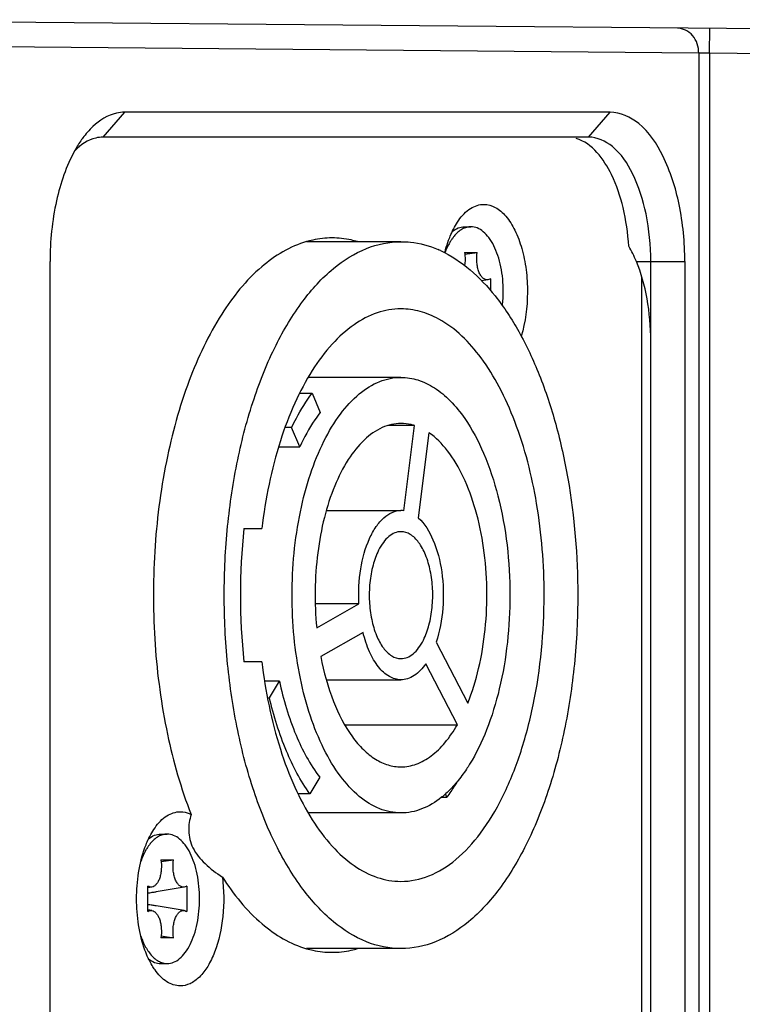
# Model space of a CAD drawing. Header units: millimetres. Extents: x 0 to 420, y 0 to 297.
# Tile 83 of 114: x 319.06 to 324.87, y 115.46 to 123.37. Entities that reach past the tile are written whole.
import ezdxf

# ---------------------------------------------------------------- set-up
doc = ezdxf.new("R2010")
doc.units = ezdxf.units.MM
doc.header["$LTSCALE"] = 23.1
doc.layers.get('0').update_dxf_attribs({"linetype": 'CONTINUOUS'})

msp = doc.modelspace()

# ---------------------------------------------------------------- linework, layer by layer
at = {"color": 7, "linetype": 'CONTINUOUS'}
for p, q in [((334.0874, 123.2177), (316.5703, 123.3705)), ((324.6053, 123.1004), (324.607, 123.3004)), ((324.5187, 123.1027), (318.8202, 123.1524)), ((324.6053, 123.1004), (324.5187, 123.1027)), ((324.5187, 123.1027), (324.5187, 108.871)), ((333.4856, 123.0229), (324.6053, 123.1004)), ((324.6053, 123.1004), (324.6053, 108.8733)), ((319.7335, 122.4268), (319.9067, 122.6268)), ((323.8067, 122.6268), (319.9067, 122.6268)), ((323.6335, 122.4268), (323.8067, 122.6268)), ((323.6335, 122.4268), (319.7335, 122.4268)), ((322.6364, 121.7068), (322.6883, 121.7068)), ((322.1265, 121.5868), (321.3672, 121.5868)), ((322.6372, 121.5003), (322.7394, 121.5003)), ((322.6393, 121.4856), (322.7394, 121.5003)), ((319.3067, 110.5468), (319.3067, 121.4268)), ((324.0177, 121.4268), (324.4067, 121.4268)), ((324.1335, 110.5468), (324.1335, 121.4268)), ((324.4067, 121.4268), (324.4067, 110.5468)), ((322.845, 121.289), (322.845, 121.1956)), ((324.0603, 110.6659), (324.0603, 121.3078)), ((322.8251, 121.2808), (322.774, 121.2725)), ((322.1265, 120.4968), (321.3812, 120.4968)), ((321.3125, 120.3697), (321.4128, 120.3697)), ((321.4128, 120.3697), (321.4775, 120.2155)), ((322.2346, 120.1098), (322.022, 120.1098)), ((322.1493, 119.4253), (322.2346, 120.1098)), ((321.2481, 120.0933), (321.1949, 120.0933)), ((321.3128, 119.9391), (321.2481, 120.0933)), ((322.351, 120.0518), (322.2657, 119.3673)), ((321.1437, 119.9391), (321.3128, 119.9391)), ((321.5262, 119.4268), (322.1265, 119.4268)), ((320.8646, 119.2818), (321.0081, 119.2818)), ((321.7883, 118.6777), (321.438, 118.6777)), ((321.4492, 118.4833), (321.7883, 118.6777)), ((321.8214, 118.447), (321.4823, 118.2526)), ((322.4089, 118.3682), (322.6627, 117.8782)), ((321.0081, 118.2118), (320.8646, 118.2118)), ((322.5793, 117.7055), (322.3256, 118.1956)), ((321.1492, 118.0567), (321.03, 118.0567)), ((321.0696, 117.923), (321.1492, 118.0567)), ((321.5267, 118.0668), (322.1265, 118.0668)), ((321.0538, 117.923), (321.0696, 117.923)), ((321.6746, 117.7055), (322.5793, 117.7055)), ((321.4738, 117.283), (321.3942, 117.1493)), ((321.3942, 117.1493), (321.3004, 117.1493)), ((322.4518, 117.124), (322.4939, 117.124)), ((322.4939, 117.124), (322.483, 117.1498)), ((322.1265, 116.9968), (321.3812, 116.9968)), ((320.1964, 116.8268), (320.2483, 116.8268)), ((320.1972, 116.6203), (320.2994, 116.6203)), ((320.1993, 116.6056), (320.2994, 116.6203)), ((320.0916, 116.2046), (320.0916, 116.409)), ((320.1251, 116.4008), (320.0916, 116.3954)), ((320.3851, 116.4008), (320.1593, 116.364)), ((320.405, 116.409), (320.405, 116.2046)), ((320.1251, 116.2129), (320.0916, 116.2183)), ((320.3851, 116.2129), (320.1593, 116.2497)), ((320.2994, 115.9934), (320.1972, 115.9934)), ((320.1993, 116.0081), (320.2994, 115.9934)), ((322.1265, 115.9068), (321.3682, 115.9068)), ((320.1964, 115.7868), (320.2483, 115.7868))]:
    msp.add_line(p, q, dxfattribs=at)
for centre, radius, start, end in [((320.2409, 121.9256), 0.8334, 143.61817, 144.7455), ((320.1756, 121.9746), 0.7518, 139.17241, 143.67548), ((322.8489, 121.3919), 0.3804, 145.46525, 145.92009), ((322.0836, 120.7295), 0.8642, 65.41754, 66.68057), ((321.931, 121.1861), 1.0173, 353.48928, 0.04093), ((322.1265, 119.2555), 0.1713, 82.35406, 89.98301), ((325.9446, 118.7468), 5.1081, 173.98805, 186.01195), ((321.9748, 117.7175), 0.7628, 308.73547, 311.18692), ((320.4089, 116.5119), 0.3804, 145.46525, 145.92001), ((318.7383, 125.1068), 8.8575, 278.78862, 279.02355), ((318.834, 124.5041), 8.2472, 279.02389, 279.24713), ((318.7383, 107.5069), 8.8575, 80.97645, 81.21138), ((318.834, 108.1096), 8.2472, 80.75287, 80.97611), ((320.4089, 116.1018), 0.3804, 214.07998, 214.53475)]:
    msp.add_arc(centre, radius, start, end, dxfattribs=at)
msp.add_ellipse((323.6335, 120.7868), major_axis=(0, 1), ratio=0.5, start_param=4.712389, end_param=5.406887, dxfattribs=at)
for points, knots in [([(324.5187, 123.1027), (324.5188, 123.1525), (324.4884, 123.2523), (324.3923, 123.3023), (324.3472, 123.3027)], [0, 0, 0, 0, 0.52525, 1, 1, 1, 1]), ([(319.9067, 122.6268), (319.8846, 122.6268), (319.7897, 122.6163), (319.7039, 122.5622), (319.651, 122.5124)], [0, 0, 0, 0, 0.232983, 1, 1, 1, 1]), ([(324.4067, 121.4268), (324.4067, 121.5807), (324.3797, 121.8726), (324.2588, 122.2557), (324.0773, 122.5371), (323.8891, 122.6268), (323.8067, 122.6268)], [0, 0, 0, 0, 0.319621, 0.603861, 0.82885, 1, 1, 1, 1]), ([(319.7335, 122.4268), (319.7138, 122.4268), (319.6283, 122.4166), (319.5525, 122.3647), (319.5065, 122.3179)], [0, 0, 0, 0, 0.230797, 1, 1, 1, 1]), ([(323.9565, 121.5502), (323.95, 121.6546), (323.9212, 121.8535), (323.8196, 122.165), (323.6633, 122.3777), (323.5334, 122.4161)], [0, 0, 0, 0, 0.313462, 0.593932, 1, 1, 1, 1]), ([(324.1335, 121.4268), (324.1335, 121.5551), (324.1111, 121.7983), (324.0102, 122.1175), (323.859, 122.3521), (323.7021, 122.4268), (323.6335, 122.4268)], [0, 0, 0, 0, 0.319637, 0.603842, 0.828843, 1, 1, 1, 1]), ([(319.506, 122.3201), (319.4362, 122.1948), (319.3373, 121.8986), (319.3067, 121.5908), (319.3067, 121.4268)], [0, 0, 0, 0, 0.466505, 1, 1, 1, 1]), ([(322.5902, 121.7584), (322.6163, 121.7953), (322.6728, 121.8579), (322.7553, 121.8868), (322.7923, 121.8868)], [0, 0, 0, 0, 0.549674, 1, 1, 1, 1]), ([(322.7923, 121.8868), (322.8237, 121.8868), (322.8926, 121.8667), (322.9781, 121.7893), (323.0489, 121.6743), (323.1024, 121.528), (323.1356, 121.3593), (323.1495, 121.1222), (323.1266, 120.9413), (323.0928, 120.828)], [0, 0, 0, 0, 0.078142, 0.169727, 0.280791, 0.410685, 0.554798, 0.706341, 1, 1, 1, 1]), ([(322.5093, 121.5988), (322.5148, 121.6139), (322.5367, 121.6694), (322.565, 121.7227), (322.5902, 121.7584)], [0, 0, 0, 0, 0.268414, 1, 1, 1, 1]), ([(322.538, 121.6682), (322.5525, 121.68), (322.5833, 121.6994), (322.6194, 121.7068), (322.6364, 121.7068)], [0, 0, 0, 0, 0.524116, 1, 1, 1, 1]), ([(322.6883, 121.7068), (322.6764, 121.7068), (322.6516, 121.7033), (322.616, 121.688), (322.5821, 121.6633), (322.5621, 121.642), (322.5525, 121.6302)], [0, 0, 0, 0, 0.223423, 0.458815, 0.715682, 1, 1, 1, 1]), ([(322.9483, 121.1868), (322.9483, 121.2535), (322.9392, 121.3517), (322.9071, 121.4738), (322.8755, 121.5526), (322.8367, 121.6179), (322.7919, 121.6675), (322.7421, 121.6992), (322.7056, 121.7068), (322.6883, 121.7068)], [0, 0, 0, 0, 0.318189, 0.466257, 0.601782, 0.722272, 0.826968, 0.917741, 1, 1, 1, 1]), ([(321.5723, 121.6168), (321.5206, 121.6168), (321.4511, 121.6092), (321.384, 121.5922), (321.3672, 121.5874)], [0, 0, 0, 0, 0.746328, 1, 1, 1, 1]), ([(321.7764, 121.5877), (321.7596, 121.5925), (321.6928, 121.6093), (321.6237, 121.6168), (321.5723, 121.6168)], [0, 0, 0, 0, 0.253608, 1, 1, 1, 1]), ([(322.4784, 121.4964), (322.4805, 121.5053), (322.4895, 121.5398), (322.5002, 121.5739), (322.5093, 121.5988)], [0, 0, 0, 0, 0.256569, 1, 1, 1, 1]), ([(322.5338, 121.605), (322.5285, 121.5972), (322.5069, 121.5626), (322.4901, 121.5253), (322.4793, 121.496)], [0, 0, 0, 0, 0.233284, 1, 1, 1, 1]), ([(322.5525, 121.6302), (322.551, 121.6284), (322.5451, 121.621), (322.5396, 121.6134), (322.5355, 121.6075)], [0, 0, 0, 0, 0.244736, 1, 1, 1, 1]), ([(321.3672, 121.5874), (321.235, 121.5492), (320.9662, 121.3857), (320.651, 120.9879), (320.3979, 120.451), (320.2215, 119.8054), (320.1317, 119.0914), (320.1347, 118.3548), (320.2303, 117.6441), (320.3585, 117.1933), (320.4396, 116.9847)], [0, 0, 0, 0, 0.081587, 0.180148, 0.297704, 0.431413, 0.575665, 0.723416, 0.867187, 1, 1, 1, 1]), ([(320.7065, 118.7468), (320.7065, 118.9318), (320.7242, 119.2966), (320.8032, 119.8255), (320.9316, 120.3142), (321.1046, 120.7445), (321.3163, 121.1011), (321.5608, 121.3717), (321.8329, 121.5453), (322.0324, 121.5868), (322.1265, 121.5868)], [0, 0, 0, 0, 0.16155, 0.318468, 0.466474, 0.601945, 0.722386, 0.827042, 0.917776, 1, 1, 1, 1]), ([(322.1265, 121.5868), (322.1517, 121.5868), (322.254, 121.5815), (322.3548, 121.5537), (322.4257, 121.5231)], [0, 0, 0, 0, 0.245602, 1, 1, 1, 1]), ([(322.4431, 121.5154), (322.6161, 121.4362), (322.8513, 121.2197), (323.0866, 120.857), (323.2486, 120.509), (323.3789, 120.1131), (323.5089, 119.5246), (323.5465, 119.0605), (323.5465, 118.7468)], [0, 0, 0, 0, 0.18381, 0.294801, 0.418365, 0.553124, 0.696905, 1, 1, 1, 1]), ([(322.6372, 121.5003), (322.6387, 121.4917), (322.643, 121.4571), (322.6418, 121.4218), (322.6376, 121.3959)], [0, 0, 0, 0, 0.247638, 1, 1, 1, 1]), ([(322.8251, 121.2808), (322.8183, 121.2797), (322.8032, 121.2811), (322.7828, 121.2943), (322.7654, 121.3161), (322.7513, 121.3453), (322.7411, 121.3804), (322.7334, 121.4326), (322.7349, 121.4735), (322.7394, 121.5003)], [0, 0, 0, 0, 0.078805, 0.166499, 0.271509, 0.395703, 0.536502, 0.688741, 1, 1, 1, 1]), ([(322.845, 121.289), (322.8435, 121.288), (322.8373, 121.2842), (322.8304, 121.2817), (322.8251, 121.2808)], [0, 0, 0, 0, 0.263488, 1, 1, 1, 1]), ([(322.1265, 121.0468), (322.0619, 121.0468), (321.9269, 121.0233), (321.737, 120.9224), (321.5611, 120.7619), (321.4024, 120.5473), (321.2641, 120.2842), (321.1062, 119.8645), (321.0365, 119.52), (321.0081, 119.2818)], [0, 0, 0, 0, 0.086323, 0.179302, 0.283705, 0.401888, 0.534201, 0.679563, 1, 1, 1, 1]), ([(322.4303, 120.9651), (322.3828, 120.9912), (322.2842, 121.0323), (322.1781, 121.0468), (322.1265, 121.0468)], [0, 0, 0, 0, 0.512392, 1, 1, 1, 1]), ([(323.2765, 118.7468), (323.2765, 118.9931), (323.239, 119.4674), (323.0969, 120.0286), (322.9257, 120.4146), (322.7445, 120.7102), (322.5649, 120.8914), (322.4303, 120.9651)], [0, 0, 0, 0, 0.300128, 0.577065, 0.700991, 0.813014, 1, 1, 1, 1]), ([(321.2515, 118.7468), (321.2515, 118.9712), (321.2823, 119.3015), (321.3902, 119.7126), (321.4968, 119.9778), (321.6273, 120.1976), (321.7779, 120.3643), (321.9456, 120.4712), (322.0685, 120.4968), (322.1265, 120.4968)], [0, 0, 0, 0, 0.318189, 0.466256, 0.60178, 0.722272, 0.826969, 0.917742, 1, 1, 1, 1]), ([(322.1265, 120.4968), (322.1725, 120.4968), (322.2681, 120.4813), (322.4038, 120.4143), (322.5307, 120.307), (322.6037, 120.2162), (322.6386, 120.1658)], [0, 0, 0, 0, 0.2179, 0.45066, 0.709351, 1, 1, 1, 1]), ([(321.2481, 120.0933), (321.2603, 120.1189), (321.3085, 120.2147), (321.3653, 120.3065), (321.4128, 120.3697)], [0, 0, 0, 0, 0.263703, 1, 1, 1, 1]), ([(321.4775, 120.2155), (321.4621, 120.1955), (321.3993, 120.1083), (321.3474, 120.0136), (321.3128, 119.9391)], [0, 0, 0, 0, 0.234901, 1, 1, 1, 1]), ([(322.1265, 120.1268), (322.075, 120.1268), (321.9646, 120.1006), (321.8184, 119.994), (321.6906, 119.8306), (321.5843, 119.6178), (321.5035, 119.3648), (321.4335, 118.984), (321.4298, 118.6834), (321.4492, 118.4833)], [0, 0, 0, 0, 0.080011, 0.170169, 0.276259, 0.39947, 0.537879, 0.687626, 1, 1, 1, 1]), ([(322.2346, 120.1098), (322.2257, 120.1126), (322.1905, 120.1224), (322.1538, 120.1268), (322.1265, 120.1268)], [0, 0, 0, 0, 0.254295, 1, 1, 1, 1]), ([(322.6386, 120.1658), (322.699, 120.0787), (322.8052, 119.8765), (322.9587, 119.4057), (323.0015, 119.0144), (323.0015, 118.7468)], [0, 0, 0, 0, 0.214536, 0.458439, 1, 1, 1, 1]), ([(322.6627, 117.8782), (322.6994, 117.9688), (322.7592, 118.1646), (322.8269, 118.5822), (322.8191, 119.0155), (322.7351, 119.4244), (322.6394, 119.6891), (322.5155, 119.9026), (322.4079, 120.0126), (322.351, 120.0518)], [0, 0, 0, 0, 0.12674, 0.264093, 0.547447, 0.681899, 0.804147, 0.910513, 1, 1, 1, 1]), ([(321.7883, 118.6777), (321.7835, 118.7713), (321.7926, 118.9507), (321.8486, 119.1607), (321.9213, 119.2952), (321.9824, 119.3682), (322.0512, 119.4154), (322.1025, 119.4268), (322.1265, 119.4268)], [0, 0, 0, 0, 0.315726, 0.601339, 0.723254, 0.828627, 0.919, 1, 1, 1, 1]), ([(322.2657, 119.3673), (322.318, 119.3203), (322.4022, 119.1781), (322.4644, 118.9272), (322.4728, 118.6457), (322.4384, 118.4562), (322.4089, 118.3682)], [0, 0, 0, 0, 0.200981, 0.455608, 0.734749, 1, 1, 1, 1]), ([(322.1265, 119.2568), (322.1096, 119.2568), (322.0738, 119.2494), (322.0249, 119.2182), (321.981, 119.1696), (321.9354, 119.0927), (321.8966, 118.9833), (321.8726, 118.8446), (321.8691, 118.6978), (321.8864, 118.555), (321.923, 118.4277), (321.9764, 118.326), (322.0437, 118.2559), (322.1008, 118.2368), (322.1265, 118.2368)], [0, 0, 0, 0, 0.04116, 0.086588, 0.138977, 0.199268, 0.303349, 0.419563, 0.540955, 0.659736, 0.76853, 0.861717, 0.937312, 1, 1, 1, 1]), ([(322.1265, 118.2368), (322.1434, 118.2368), (322.1792, 118.2443), (322.2281, 118.2755), (322.272, 118.3241), (322.3176, 118.401), (322.3564, 118.5104), (322.3804, 118.6491), (322.3839, 118.7959), (322.3666, 118.9387), (322.33, 119.066), (322.2766, 119.1677), (322.2093, 119.2378), (322.1523, 119.2568), (322.1265, 119.2568)], [0, 0, 0, 0, 0.04116, 0.086588, 0.138977, 0.199268, 0.303349, 0.419563, 0.540955, 0.659736, 0.76853, 0.861717, 0.937312, 1, 1, 1, 1]), ([(322.1265, 115.9069), (322.0324, 115.9069), (321.8329, 115.9484), (321.5608, 116.122), (321.3163, 116.3926), (321.1046, 116.7492), (320.9316, 117.1795), (320.8032, 117.6682), (320.7242, 118.1971), (320.7065, 118.5619), (320.7065, 118.7468)], [0, 0, 0, 0, 0.082225, 0.17296, 0.277614, 0.398054, 0.533523, 0.68153, 0.838448, 1, 1, 1, 1]), ([(322.1265, 116.9968), (322.0685, 116.9968), (321.9456, 117.0225), (321.7779, 117.1294), (321.6273, 117.2961), (321.4968, 117.5159), (321.3902, 117.7811), (321.2823, 118.1922), (321.2515, 118.5225), (321.2515, 118.7468)], [0, 0, 0, 0, 0.082258, 0.17303, 0.277727, 0.398216, 0.533739, 0.681806, 1, 1, 1, 1]), ([(323.5465, 118.7468), (323.5465, 118.5619), (323.5288, 118.1971), (323.4498, 117.6682), (323.3214, 117.1795), (323.1484, 116.7492), (322.9367, 116.3926), (322.6923, 116.122), (322.4201, 115.9484), (322.2206, 115.9069), (322.1265, 115.9069)], [0, 0, 0, 0, 0.16155, 0.318468, 0.466474, 0.601945, 0.722386, 0.827042, 0.917776, 1, 1, 1, 1]), ([(322.1265, 116.4469), (322.2027, 116.4469), (322.3643, 116.4805), (322.5847, 116.6211), (322.7827, 116.8402), (322.9541, 117.129), (323.0943, 117.4776), (323.2361, 118.0178), (323.2765, 118.452), (323.2765, 118.7468)], [0, 0, 0, 0, 0.082259, 0.17303, 0.277726, 0.398216, 0.533741, 0.681808, 1, 1, 1, 1]), ([(323.0015, 118.7468), (323.0015, 118.4943), (322.9631, 118.1239), (322.8262, 117.6727), (322.7315, 117.4749), (322.6775, 117.3874)], [0, 0, 0, 0, 0.536832, 0.781561, 1, 1, 1, 1]), ([(322.1265, 118.0668), (322.0942, 118.0668), (322.0229, 118.0891), (321.9364, 118.1729), (321.8663, 118.296), (321.8345, 118.3936), (321.8214, 118.447)], [0, 0, 0, 0, 0.187241, 0.409734, 0.681805, 1, 1, 1, 1]), ([(321.0081, 118.2118), (321.0365, 117.9737), (321.1062, 117.6292), (321.2641, 117.2095), (321.4024, 116.9464), (321.5611, 116.7318), (321.737, 116.5713), (321.9269, 116.4704), (322.0619, 116.4468), (322.1265, 116.4469)], [0, 0, 0, 0, 0.320434, 0.465795, 0.598109, 0.716293, 0.820697, 0.913676, 1, 1, 1, 1]), ([(321.4823, 118.2526), (321.5058, 118.1301), (321.567, 117.9055), (321.6935, 117.6547), (321.8189, 117.5057), (321.916, 117.4271), (322.0192, 117.3781), (322.0916, 117.3668), (322.1265, 117.3668)], [0, 0, 0, 0, 0.319348, 0.593161, 0.710639, 0.81565, 0.910671, 1, 1, 1, 1]), ([(322.3256, 118.1956), (322.3001, 118.1587), (322.2557, 118.1095), (322.1816, 118.0729), (322.1444, 118.0668), (322.1265, 118.0668)], [0, 0, 0, 0, 0.548208, 0.781591, 1, 1, 1, 1]), ([(321.1492, 118.0567), (321.181, 117.9084), (321.2611, 117.6374), (321.3952, 117.386), (321.4738, 117.283)], [0, 0, 0, 0, 0.538997, 1, 1, 1, 1]), ([(321.3942, 117.1493), (321.3183, 117.2556), (321.1868, 117.507), (321.1037, 117.7767), (321.0696, 117.923)], [0, 0, 0, 0, 0.465073, 1, 1, 1, 1]), ([(322.1265, 117.3668), (322.1681, 117.3668), (322.2555, 117.3833), (322.3771, 117.4531), (322.4883, 117.5631), (322.5501, 117.6548), (322.5793, 117.7055)], [0, 0, 0, 0, 0.211388, 0.441274, 0.702308, 1, 1, 1, 1]), ([(322.6775, 117.3874), (322.6696, 117.3746), (322.6385, 117.3258), (322.6041, 117.2791), (322.5766, 117.2462)], [0, 0, 0, 0, 0.25943, 1, 1, 1, 1]), ([(322.5764, 117.247), (322.5699, 117.2361), (322.5439, 117.1941), (322.5159, 117.1533), (322.4939, 117.124)], [0, 0, 0, 0, 0.256902, 1, 1, 1, 1]), ([(322.5766, 117.2462), (322.5687, 117.2367), (322.5375, 117.2006), (322.5037, 117.1667), (322.4771, 117.1434)], [0, 0, 0, 0, 0.259153, 1, 1, 1, 1]), ([(322.4521, 117.1225), (322.4039, 117.0838), (322.3016, 117.0208), (322.1828, 116.9968), (322.1265, 116.9968)], [0, 0, 0, 0, 0.523385, 1, 1, 1, 1]), ([(320.1502, 116.8784), (320.1763, 116.9153), (320.2328, 116.9779), (320.3153, 117.0068), (320.3523, 117.0068)], [0, 0, 0, 0, 0.549663, 1, 1, 1, 1]), ([(320.3523, 117.0068), (320.3596, 117.0068), (320.3898, 117.005), (320.4193, 116.9952), (320.4396, 116.9847)], [0, 0, 0, 0, 0.243835, 1, 1, 1, 1]), ([(320.4396, 116.9847), (320.4276, 116.9421), (320.411, 116.851), (320.447, 116.7055), (320.5522, 116.5815), (320.6423, 116.514), (320.6912, 116.4815)], [0, 0, 0, 0, 0.217568, 0.447218, 0.711037, 1, 1, 1, 1]), ([(320.0694, 116.719), (320.0749, 116.7341), (320.0968, 116.7895), (320.125, 116.8428), (320.1502, 116.8784)], [0, 0, 0, 0, 0.268392, 1, 1, 1, 1]), ([(320.0987, 116.7888), (320.1132, 116.8005), (320.1438, 116.8196), (320.1795, 116.8268), (320.1964, 116.8268)], [0, 0, 0, 0, 0.523784, 1, 1, 1, 1]), ([(320.2483, 116.8268), (320.2364, 116.8268), (320.2116, 116.8233), (320.176, 116.808), (320.1421, 116.7833), (320.1221, 116.762), (320.1125, 116.7502)], [0, 0, 0, 0, 0.223423, 0.458815, 0.715682, 1, 1, 1, 1]), ([(320.5083, 116.3068), (320.5083, 116.3735), (320.4992, 116.4717), (320.4671, 116.5938), (320.4355, 116.6726), (320.3967, 116.7379), (320.3519, 116.7875), (320.3021, 116.8192), (320.2656, 116.8268), (320.2483, 116.8268)], [0, 0, 0, 0, 0.318189, 0.466257, 0.601782, 0.722272, 0.826968, 0.917741, 1, 1, 1, 1]), ([(320.0938, 116.725), (320.0881, 116.7166), (320.065, 116.6794), (320.0474, 116.639), (320.0361, 116.6073)], [0, 0, 0, 0, 0.232337, 1, 1, 1, 1]), ([(320.1125, 116.7502), (320.111, 116.7484), (320.1051, 116.741), (320.0996, 116.7334), (320.0955, 116.7275)], [0, 0, 0, 0, 0.244736, 1, 1, 1, 1]), ([(320.1972, 116.6203), (320.2014, 116.5957), (320.2031, 116.5581), (320.1973, 116.5096), (320.189, 116.4761), (320.1773, 116.4472), (320.1625, 116.424), (320.1453, 116.4076), (320.1316, 116.4019), (320.1251, 116.4008)], [0, 0, 0, 0, 0.30112, 0.449933, 0.589938, 0.716495, 0.82657, 0.919793, 1, 1, 1, 1]), ([(320.3851, 116.4008), (320.3783, 116.3997), (320.3632, 116.4011), (320.3428, 116.4143), (320.3254, 116.4361), (320.3113, 116.4653), (320.3011, 116.5004), (320.2934, 116.5526), (320.2949, 116.5935), (320.2994, 116.6203)], [0, 0, 0, 0, 0.078805, 0.166499, 0.271509, 0.395703, 0.536502, 0.688741, 1, 1, 1, 1]), ([(320.6912, 116.4815), (320.7047, 116.377), (320.7069, 116.1716), (320.6558, 115.9279), (320.5799, 115.7672), (320.5138, 115.6791), (320.4375, 115.6212), (320.3793, 115.6068), (320.3523, 115.6068)], [0, 0, 0, 0, 0.310061, 0.599143, 0.72343, 0.830226, 0.92046, 1, 1, 1, 1]), ([(320.6912, 116.4815), (320.7802, 116.3431), (320.9702, 116.1047), (321.2371, 115.9437), (321.3682, 115.906)], [0, 0, 0, 0, 0.546732, 1, 1, 1, 1]), ([(320.1251, 116.4008), (320.1195, 116.3999), (320.1074, 116.4004), (320.0967, 116.4057), (320.0916, 116.409)], [0, 0, 0, 0, 0.482847, 1, 1, 1, 1]), ([(320.405, 116.409), (320.4035, 116.408), (320.3973, 116.4042), (320.3904, 116.4017), (320.3851, 116.4008)], [0, 0, 0, 0, 0.263488, 1, 1, 1, 1]), ([(320.2483, 115.7868), (320.2656, 115.7868), (320.3021, 115.7945), (320.3519, 115.8262), (320.3967, 115.8758), (320.4355, 115.9411), (320.4671, 116.0199), (320.4992, 116.142), (320.5083, 116.2402), (320.5083, 116.3068)], [0, 0, 0, 0, 0.082259, 0.173032, 0.277728, 0.398218, 0.533743, 0.681811, 1, 1, 1, 1]), ([(320.0916, 116.2046), (320.0967, 116.208), (320.1074, 116.2133), (320.1195, 116.2138), (320.1251, 116.2129)], [0, 0, 0, 0, 0.517153, 1, 1, 1, 1]), ([(320.1251, 116.2129), (320.1316, 116.2118), (320.1453, 116.2061), (320.1625, 116.1897), (320.1773, 116.1665), (320.189, 116.1375), (320.1973, 116.1041), (320.2031, 116.0556), (320.2014, 116.018), (320.1972, 115.9934)], [0, 0, 0, 0, 0.080207, 0.17343, 0.283505, 0.410062, 0.550067, 0.69888, 1, 1, 1, 1]), ([(320.2994, 115.9934), (320.2949, 116.0202), (320.2934, 116.0611), (320.3011, 116.1133), (320.3113, 116.1483), (320.3254, 116.1776), (320.3428, 116.1994), (320.3632, 116.2126), (320.3783, 116.214), (320.3851, 116.2129)], [0, 0, 0, 0, 0.311259, 0.463498, 0.604297, 0.728491, 0.833501, 0.921195, 1, 1, 1, 1]), ([(320.3851, 116.2129), (320.3868, 116.2126), (320.3939, 116.211), (320.4005, 116.2077), (320.405, 116.2046)], [0, 0, 0, 0, 0.239833, 1, 1, 1, 1]), ([(320.0361, 116.0064), (320.0401, 115.9953), (320.0557, 115.9545), (320.0759, 115.9152), (320.0938, 115.8887)], [0, 0, 0, 0, 0.267576, 1, 1, 1, 1]), ([(321.3682, 115.906), (321.385, 115.9012), (321.4517, 115.8844), (321.5209, 115.8768), (321.5723, 115.8768)], [0, 0, 0, 0, 0.253608, 1, 1, 1, 1]), ([(321.5723, 115.8768), (321.6239, 115.8768), (321.6934, 115.8845), (321.7605, 115.9014), (321.7774, 115.9063)], [0, 0, 0, 0, 0.746328, 1, 1, 1, 1]), ([(320.1502, 115.7353), (320.1422, 115.7466), (320.1098, 115.7967), (320.0851, 115.8516), (320.0694, 115.8947)], [0, 0, 0, 0, 0.23158, 1, 1, 1, 1]), ([(320.0955, 115.8862), (320.0969, 115.8842), (320.1023, 115.8764), (320.108, 115.8689), (320.1125, 115.8635)], [0, 0, 0, 0, 0.255326, 1, 1, 1, 1]), ([(320.0987, 115.8249), (320.1132, 115.8132), (320.1438, 115.7941), (320.1795, 115.7868), (320.1964, 115.7868)], [0, 0, 0, 0, 0.523784, 1, 1, 1, 1]), ([(320.1125, 115.8635), (320.1221, 115.8517), (320.1421, 115.8304), (320.176, 115.8056), (320.2116, 115.7903), (320.2364, 115.7868), (320.2483, 115.7868)], [0, 0, 0, 0, 0.284318, 0.541185, 0.776577, 1, 1, 1, 1]), ([(320.3523, 115.6068), (320.3153, 115.6068), (320.2328, 115.6358), (320.1763, 115.6984), (320.1502, 115.7353)], [0, 0, 0, 0, 0.450337, 1, 1, 1, 1])]:
    msp.add_open_spline(points, degree=3, knots=knots, dxfattribs=at)
for points in [[(319.651, 122.5124), (319.6354, 122.4978), (319.6207, 122.4822), (319.6067, 122.4661)], [(319.5603, 122.4066), (319.5406, 122.3788), (319.5226, 122.3498), (319.506, 122.3201)], [(324.0177, 121.4268), (323.9991, 121.4714), (323.9786, 121.5128), (323.9565, 121.5502)], [(320.0694, 115.8947), (320.0217, 116.0255), (319.9828, 116.3068), (320.0217, 116.5882), (320.0694, 116.719)]]:
    msp.add_open_spline(points, degree=3, dxfattribs=at)

doc.saveas('drawing.dxf')
